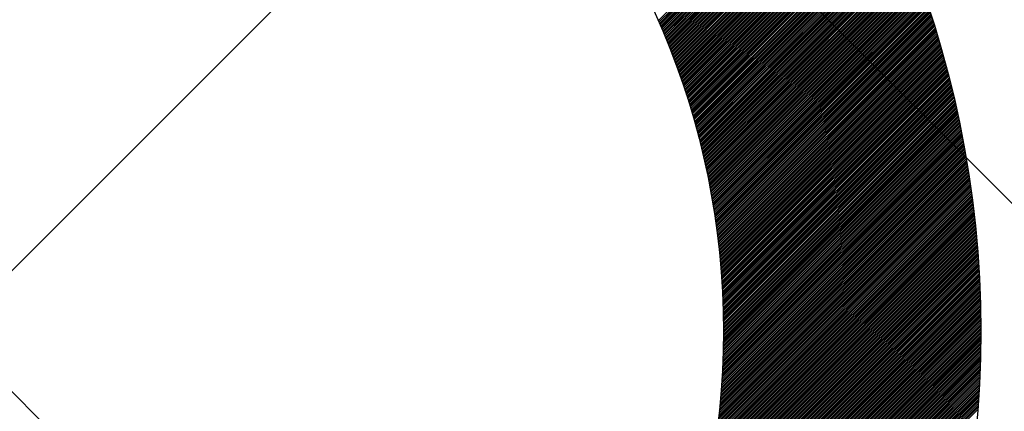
# Model space of a CAD drawing. Header units: millimetres. Extents: x -1753 to 37187, y -1972 to 14840.
# Tile 95 of 128: x 913 to 1009, y 12759 to 12797. Entities that reach past the tile are written whole.
import ezdxf
from ezdxf.enums import TextEntityAlignment as Align

# ---------------------------------------------------------------- set-up
doc = ezdxf.new("R2010")
doc.units = ezdxf.units.MM
doc.header["$LTSCALE"] = 2
doc.header["$MEASUREMENT"] = 0
doc.linetypes.add('DASHED', pattern=[0.75, 0.5, -0.25])
doc.linetypes.add('HIDDEN', pattern=[0.375, 0.25, -0.125])
doc.layers.add('FIRE-SPKLR-EQP', color=1, linetype='Continuous', true_color=0xff0000)
doc.layers.add('FIRE-SPKLR-EQP-MPA-12SM-C', color=3, linetype='HIDDEN', true_color=0x00ff00)
doc.layers.add('GREY SCALE', color=9, linetype='Continuous', lineweight=0, true_color=0x808080)
doc.styles.get("Standard").update_dxf_attribs({"font": 'times.ttf'})

# ---------------------------------------------------------------- blocks, each defined once
blk = doc.blocks.new('SPKLR-EQP-PENDENT-68C')
at = {"layer": 'FIRE-SPKLR-EQP-MPA-12SM-C', "linetype": 'DASHED'}
blk.add_circle((0, 0), 2450, dxfattribs=at)
blk = doc.blocks.new('RCP LAYOUT')
at = {"layer": 'GREY SCALE', "lineweight": -3}
for p, q in [((10245.642, 3542.941), (408.582, 13380)), ((853.289, 12819.844), (959.355, 12713.778)), ((853.289, 12713.778), (959.355, 12819.844)), ((975, 12796.951), (993.626, 12815.577)), ((975.054, 12796.828), (993.689, 12815.464)), ((975.107, 12796.705), (993.752, 12815.35)), ((975.161, 12796.582), (993.815, 12815.236)), ((975.214, 12796.458), (993.878, 12815.122)), ((975.267, 12796.335), (993.941, 12815.008)), ((975.32, 12796.211), (994.004, 12814.894)), ((975.373, 12796.087), (994.066, 12814.78)), ((975.425, 12795.962), (994.129, 12814.666)), ((975.478, 12795.838), (994.191, 12814.551)), ((975.53, 12795.713), (994.253, 12814.437)), ((975.582, 12795.589), (994.315, 12814.322)), ((975.633, 12795.464), (994.377, 12814.207)), ((975.685, 12795.338), (994.439, 12814.092)), ((975.737, 12795.213), (994.5, 12813.977)), ((975.788, 12795.088), (994.562, 12813.862)), ((975.839, 12794.962), (994.623, 12813.746)), ((975.89, 12794.836), (994.685, 12813.631)), ((975.94, 12794.71), (994.746, 12813.515)), ((975.991, 12794.583), (994.807, 12813.4)), ((976.041, 12794.457), (994.868, 12813.284)), ((976.091, 12794.33), (994.929, 12813.168)), ((976.141, 12794.203), (994.989, 12813.052)), ((976.191, 12794.076), (995.05, 12812.935)), ((976.24, 12793.949), (995.11, 12812.819)), ((976.29, 12793.822), (995.17, 12812.702)), ((976.339, 12793.694), (995.231, 12812.586)), ((976.388, 12793.566), (995.291, 12812.469)), ((976.437, 12793.438), (995.35, 12812.352)), ((976.485, 12793.31), (995.41, 12812.235)), ((976.533, 12793.182), (995.47, 12812.118)), ((976.582, 12793.053), (995.529, 12812.001)), ((976.63, 12792.924), (995.589, 12811.883)), ((976.677, 12792.795), (995.648, 12811.766)), ((976.725, 12792.666), (995.707, 12811.648)), ((976.772, 12792.537), (995.766, 12811.53)), ((976.819, 12792.407), (995.825, 12811.412)), ((976.866, 12792.277), (995.884, 12811.294)), ((976.913, 12792.147), (995.942, 12811.176)), ((976.96, 12792.017), (996.001, 12811.058)), ((977.006, 12791.887), (996.059, 12810.939)), ((977.052, 12791.756), (996.117, 12810.821)), ((977.098, 12791.625), (996.175, 12810.702)), ((977.144, 12791.494), (996.233, 12810.583)), ((977.19, 12791.363), (996.291, 12810.464)), ((977.235, 12791.232), (996.349, 12810.345)), ((977.28, 12791.1), (996.406, 12810.226)), ((977.325, 12790.968), (996.464, 12810.107)), ((977.37, 12790.836), (996.521, 12809.987)), ((977.415, 12790.704), (996.578, 12809.868)), ((977.459, 12790.572), (996.635, 12809.748)), ((977.503, 12790.439), (996.692, 12809.628)), ((977.547, 12790.306), (996.749, 12809.508)), ((977.591, 12790.173), (996.806, 12809.388)), ((977.634, 12790.04), (996.862, 12809.268)), ((977.678, 12789.907), (996.918, 12809.147)), ((977.721, 12789.773), (996.975, 12809.027)), ((977.764, 12789.639), (997.031, 12808.906)), ((977.807, 12789.505), (997.087, 12808.785)), ((977.849, 12789.371), (997.143, 12808.664)), ((977.891, 12789.236), (997.198, 12808.543)), ((977.933, 12789.101), (997.254, 12808.422)), ((977.975, 12788.967), (997.309, 12808.301)), ((978.017, 12788.831), (997.365, 12808.179)), ((978.058, 12788.696), (997.42, 12808.057)), ((978.1, 12788.56), (997.475, 12807.936)), ((978.141, 12788.425), (997.53, 12807.814)), ((978.181, 12788.289), (997.584, 12807.692)), ((978.222, 12788.152), (997.639, 12807.57)), ((978.262, 12788.016), (997.694, 12807.447)), ((978.302, 12787.879), (997.748, 12807.325)), ((978.342, 12787.743), (997.802, 12807.202)), ((978.382, 12787.605), (997.856, 12807.08)), ((978.421, 12787.468), (997.91, 12806.957)), ((978.461, 12787.331), (997.964, 12806.834)), ((978.5, 12787.193), (998.018, 12806.711)), ((978.539, 12787.055), (998.071, 12806.588)), ((978.577, 12786.917), (998.124, 12806.464)), ((978.616, 12786.778), (998.178, 12806.341)), ((978.654, 12786.64), (998.231, 12806.217)), ((978.692, 12786.501), (998.284, 12806.093)), ((978.729, 12786.362), (998.337, 12805.969)), ((978.767, 12786.223), (998.389, 12805.845)), ((978.804, 12786.083), (998.442, 12805.721)), ((978.841, 12785.943), (998.494, 12805.597)), ((978.878, 12785.803), (998.547, 12805.472)), ((978.914, 12785.663), (998.599, 12805.347)), ((978.951, 12785.523), (998.651, 12805.223)), ((978.987, 12785.382), (998.703, 12805.098)), ((979.023, 12785.241), (998.754, 12804.973)), ((979.058, 12785.1), (998.806, 12804.848)), ((979.094, 12784.958), (998.857, 12804.722)), ((979.129, 12784.817), (998.909, 12804.597)), ((979.164, 12784.675), (998.96, 12804.471)), ((979.199, 12784.533), (999.011, 12804.345)), ((979.233, 12784.391), (999.062, 12804.219)), ((979.267, 12784.248), (999.113, 12804.093)), ((979.301, 12784.105), (999.163, 12803.967)), ((979.335, 12783.962), (999.214, 12803.841)), ((979.368, 12783.819), (999.264, 12803.714)), ((979.402, 12783.675), (999.314, 12803.588)), ((979.435, 12783.532), (999.364, 12803.461)), ((979.467, 12783.388), (999.414, 12803.334)), ((979.5, 12783.243), (999.464, 12803.207)), ((979.532, 12783.099), (999.513, 12803.08)), ((979.564, 12782.954), (999.563, 12802.953)), ((979.596, 12782.809), (999.612, 12802.825)), ((979.628, 12782.664), (999.661, 12802.698)), ((979.659, 12782.519), (999.71, 12802.57)), ((979.69, 12782.373), (999.759, 12802.442)), ((979.721, 12782.227), (999.808, 12802.314)), ((979.751, 12782.081), (999.856, 12802.186)), ((979.782, 12781.934), (999.905, 12802.057)), ((979.812, 12781.788), (999.953, 12801.929)), ((979.842, 12781.641), (1000.001, 12801.8)), ((979.871, 12781.493), (1000.049, 12801.671)), ((979.9, 12781.346), (1000.097, 12801.543)), ((979.929, 12781.198), (1000.145, 12801.413)), ((979.958, 12781.05), (1000.192, 12801.284)), ((979.987, 12780.902), (1000.24, 12801.155)), ((980.015, 12780.753), (1000.287, 12801.025)), ((980.043, 12780.604), (1000.334, 12800.896)), ((980.071, 12780.455), (1000.381, 12800.766)), ((980.098, 12780.306), (1000.428, 12800.636)), ((980.125, 12780.157), (1000.475, 12800.506)), ((980.152, 12780.007), (1000.521, 12800.376)), ((980.179, 12779.857), (1000.568, 12800.245)), ((980.205, 12779.706), (1000.614, 12800.115)), ((980.232, 12779.556), (1000.66, 12799.984)), ((980.257, 12779.405), (1000.706, 12799.853)), ((980.283, 12779.254), (1000.752, 12799.722)), ((980.308, 12779.102), (1000.797, 12799.591)), ((980.333, 12778.95), (1000.843, 12799.46)), ((980.358, 12778.798), (1000.888, 12799.328)), ((980.383, 12778.646), (1000.933, 12799.196)), ((980.407, 12778.493), (1000.978, 12799.065)), ((980.431, 12778.341), (1001.023, 12798.933)), ((980.454, 12778.188), (1001.068, 12798.801)), ((980.478, 12778.034), (1001.112, 12798.668)), ((980.501, 12777.88), (1001.157, 12798.536)), ((980.524, 12777.726), (1001.201, 12798.403)), ((980.546, 12777.572), (1001.245, 12798.271)), ((980.569, 12777.418), (1001.289, 12798.138)), ((980.59, 12777.263), (1001.333, 12798.005)), ((980.612, 12777.108), (1001.376, 12797.872)), ((980.634, 12776.952), (1001.42, 12797.738)), ((980.655, 12776.797), (1001.463, 12797.605)), ((980.675, 12776.641), (1001.506, 12797.471)), ((980.696, 12776.484), (1001.549, 12797.338)), ((980.716, 12776.328), (1001.592, 12797.204)), ((980.736, 12776.171), (1001.635, 12797.07)), ((980.756, 12776.014), (1001.677, 12796.935)), ((980.775, 12775.856), (1001.719, 12796.801)), ((980.794, 12775.698), (1001.762, 12796.666)), ((980.813, 12775.54), (1001.804, 12796.532)), ((980.831, 12775.382), (1001.846, 12796.397)), ((980.849, 12775.223), (1001.887, 12796.262)), ((980.867, 12775.064), (1001.929, 12796.126)), ((980.884, 12774.905), (1001.97, 12795.991)), ((980.901, 12774.745), (1002.012, 12795.855)), ((980.918, 12774.585), (1002.053, 12795.72)), ((980.935, 12774.425), (1002.094, 12795.584)), ((980.951, 12774.265), (1002.134, 12795.448)), ((980.967, 12774.104), (1002.175, 12795.312)), ((980.983, 12773.943), (1002.215, 12795.175)), ((980.998, 12773.781), (1002.256, 12795.039)), ((981.013, 12773.619), (1002.296, 12794.902)), ((981.027, 12773.457), (1002.336, 12794.765)), ((981.042, 12773.295), (1002.375, 12794.628)), ((981.056, 12773.132), (1002.415, 12794.491)), ((981.069, 12772.969), (1002.454, 12794.354)), ((981.082, 12772.805), (1002.494, 12794.216)), ((981.095, 12772.641), (1002.533, 12794.079)), ((981.108, 12772.477), (1002.572, 12793.941)), ((981.12, 12772.313), (1002.611, 12793.803)), ((981.132, 12772.148), (1002.649, 12793.665)), ((981.144, 12771.983), (1002.688, 12793.526)), ((981.155, 12771.817), (1002.726, 12793.388)), ((981.166, 12771.651), (1002.764, 12793.249)), ((981.177, 12771.485), (1002.802, 12793.11)), ((981.187, 12771.318), (1002.84, 12792.971)), ((981.197, 12771.151), (1002.877, 12792.832)), ((981.206, 12770.984), (1002.915, 12792.693)), ((981.215, 12770.817), (1002.952, 12792.553)), ((981.224, 12770.649), (1002.989, 12792.414)), ((981.233, 12770.48), (1003.026, 12792.274)), ((981.241, 12770.312), (1003.063, 12792.134)), ((981.248, 12770.143), (1003.1, 12791.994)), ((981.256, 12769.973), (1003.136, 12791.853)), ((981.263, 12769.803), (1003.172, 12791.713)), ((981.269, 12769.633), (1003.208, 12791.572)), ((981.275, 12769.463), (1003.244, 12791.431)), ((981.281, 12769.292), (1003.28, 12791.29)), ((981.287, 12769.12), (1003.315, 12791.149)), ((981.292, 12768.949), (1003.351, 12791.008)), ((981.297, 12768.777), (1003.386, 12790.866)), ((981.301, 12768.604), (1003.421, 12790.724)), ((981.305, 12768.431), (1003.456, 12790.582)), ((981.308, 12768.258), (1003.491, 12790.44)), ((981.312, 12768.084), (1003.525, 12790.298)), ((981.314, 12767.91), (1003.559, 12790.155)), ((981.317, 12767.736), (1003.593, 12790.013)), ((981.319, 12767.561), (1003.627, 12789.87)), ((981.32, 12767.386), (1003.661, 12789.727)), ((981.321, 12767.21), (1003.695, 12789.584)), ((981.322, 12767.034), (1003.728, 12789.44)), ((981.315, 12765.79), (1003.957, 12788.432)), ((981.318, 12765.969), (1003.925, 12788.576)), ((981.319, 12766.148), (1003.893, 12788.721)), ((981.321, 12766.326), (1003.86, 12788.865)), ((981.322, 12766.858), (1003.761, 12789.297)), ((981.322, 12766.681), (1003.795, 12789.153)), ((981.322, 12766.504), (1003.827, 12789.009)), ((981.293, 12764.707), (1004.146, 12787.56)), ((981.298, 12764.889), (1004.115, 12787.706)), ((981.302, 12765.07), (1004.084, 12787.851)), ((981.306, 12765.251), (1004.052, 12787.997)), ((981.31, 12765.431), (1004.021, 12788.142)), ((981.313, 12765.611), (1003.989, 12788.287)), ((981.246, 12763.422), (1004.358, 12786.535)), ((981.254, 12763.607), (1004.328, 12786.682)), ((981.262, 12763.792), (1004.298, 12786.829)), ((981.269, 12763.976), (1004.268, 12786.975)), ((981.275, 12764.159), (1004.238, 12787.122)), ((981.282, 12764.342), (1004.208, 12787.268)), ((981.287, 12764.525), (1004.177, 12787.414)), ((981.187, 12762.303), (1004.532, 12785.648)), ((981.198, 12762.491), (1004.504, 12785.796)), ((981.208, 12762.678), (1004.475, 12785.944)), ((981.218, 12762.865), (1004.446, 12786.092)), ((981.228, 12763.051), (1004.417, 12786.24)), ((981.237, 12763.237), (1004.387, 12786.387)), ((981.095, 12760.973), (1004.726, 12784.605)), ((981.109, 12761.165), (1004.699, 12784.755)), ((981.124, 12761.356), (1004.672, 12784.904)), ((981.137, 12761.546), (1004.644, 12785.053)), ((981.15, 12761.736), (1004.617, 12785.202)), ((981.163, 12761.926), (1004.589, 12785.351)), ((981.175, 12762.114), (1004.56, 12785.5)), ((980.995, 12759.813), (1004.885, 12783.703)), ((981.013, 12760.008), (1004.859, 12783.854)), ((981.031, 12760.202), (1004.833, 12784.005)), ((981.047, 12760.396), (1004.807, 12784.155)), ((981.064, 12760.589), (1004.78, 12784.305)), ((981.08, 12760.781), (1004.753, 12784.455)), ((980.875, 12758.632), (1005.037, 12782.794)), ((980.897, 12758.831), (1005.012, 12782.946)), ((980.917, 12759.028), (1004.987, 12783.098)), ((980.938, 12759.225), (1004.962, 12783.25)), ((980.957, 12759.422), (1004.937, 12783.401)), ((980.977, 12759.618), (1004.911, 12783.552)), ((980.707, 12757.227), (1005.204, 12781.724)), ((980.733, 12757.43), (1005.181, 12781.877)), ((980.758, 12757.632), (1005.157, 12782.031)), ((980.783, 12757.833), (1005.134, 12782.184)), ((980.807, 12758.034), (1005.11, 12782.337)), ((980.83, 12758.234), (1005.086, 12782.489)), ((980.853, 12758.433), (1005.061, 12782.642)), ((980.539, 12755.998), (1005.339, 12780.798)), ((980.569, 12756.204), (1005.317, 12780.953)), ((980.598, 12756.41), (1005.295, 12781.108)), ((980.626, 12756.616), (1005.273, 12781.262)), ((980.654, 12756.82), (1005.25, 12781.416)), ((980.681, 12757.024), (1005.227, 12781.57)), ((980.345, 12754.744), (1005.467, 12779.865)), ((980.379, 12754.954), (1005.446, 12780.021)), ((980.413, 12755.165), (1005.425, 12780.177)), ((980.445, 12755.374), (1005.404, 12780.333)), ((980.477, 12755.583), (1005.383, 12780.488)), ((980.508, 12755.791), (1005.361, 12780.643)), ((980.125, 12753.463), (1005.586, 12778.924)), ((980.164, 12753.678), (1005.567, 12779.081)), ((980.201, 12753.893), (1005.547, 12779.239)), ((980.238, 12754.107), (1005.527, 12779.396)), ((980.275, 12754.32), (1005.507, 12779.552)), ((980.31, 12754.532), (1005.487, 12779.709)), ((979.876, 12752.153), (1005.697, 12777.974)), ((979.92, 12752.374), (1005.679, 12778.133)), ((979.962, 12752.593), (1005.661, 12778.292)), ((980.004, 12752.812), (1005.643, 12778.45)), ((980.045, 12753.03), (1005.624, 12778.608)), ((980.085, 12753.247), (1005.605, 12778.766)), ((979.596, 12750.813), (1005.8, 12777.017)), ((979.645, 12751.038), (1005.784, 12777.177)), ((979.693, 12751.263), (1005.767, 12777.337)), ((979.74, 12751.487), (1005.75, 12777.497)), ((979.786, 12751.71), (1005.733, 12777.656)), ((979.832, 12751.932), (1005.715, 12777.815)), ((979.283, 12749.438), (1005.895, 12776.05)), ((979.337, 12749.67), (1005.879, 12776.212)), ((979.391, 12749.9), (1005.864, 12776.374)), ((979.444, 12750.13), (1005.848, 12776.535)), ((979.495, 12750.358), (1005.833, 12776.696)), ((979.546, 12750.586), (1005.817, 12776.856)), ((978.932, 12748.027), (1005.98, 12775.075)), ((978.993, 12748.265), (1005.967, 12775.239)), ((979.053, 12748.502), (1005.953, 12775.401)), ((979.112, 12748.738), (1005.939, 12775.564)), ((979.17, 12748.972), (1005.924, 12775.726)), ((979.227, 12749.206), (1005.909, 12775.889)), ((978.541, 12746.575), (1006.057, 12774.092)), ((978.609, 12746.82), (1006.045, 12774.256)), ((978.676, 12747.064), (1006.032, 12774.42)), ((978.742, 12747.307), (1006.02, 12774.585)), ((978.806, 12747.548), (1006.007, 12774.748)), ((978.87, 12747.788), (1005.994, 12774.912)), ((978.105, 12745.078), (1006.124, 12773.098)), ((978.181, 12745.331), (1006.114, 12773.265)), ((978.255, 12745.583), (1006.103, 12773.43)), ((978.329, 12745.833), (1006.092, 12773.596)), ((978.401, 12746.082), (1006.08, 12773.761)), ((978.471, 12746.329), (1006.069, 12773.927)), ((977.703, 12743.793), (1006.174, 12772.264)), ((977.786, 12744.053), (1006.164, 12772.431)), ((977.868, 12744.311), (1006.155, 12772.598)), ((977.948, 12744.569), (1006.145, 12772.765)), ((978.027, 12744.824), (1006.135, 12772.932)), ((977.169, 12742.198), (1006.224, 12771.253)), ((977.262, 12742.468), (1006.216, 12771.422)), ((977.353, 12742.736), (1006.208, 12771.591)), ((977.443, 12743.003), (1006.2, 12771.759)), ((977.531, 12743.268), (1006.191, 12771.928)), ((977.618, 12743.531), (1006.183, 12772.096)), ((976.57, 12740.539), (1006.264, 12770.232)), ((976.675, 12740.82), (1006.258, 12770.403)), ((976.777, 12741.1), (1006.252, 12770.574)), ((976.878, 12741.377), (1006.245, 12770.744)), ((976.977, 12741.653), (1006.238, 12770.914)), ((977.074, 12741.926), (1006.231, 12771.084)), ((976.015, 12739.1), (1006.289, 12769.374)), ((976.131, 12739.392), (1006.285, 12769.546)), ((976.244, 12739.682), (1006.28, 12769.718)), ((976.355, 12739.97), (1006.275, 12769.89)), ((976.464, 12740.256), (1006.269, 12770.061)), ((975.27, 12737.294), (1006.311, 12768.335)), ((975.401, 12737.601), (1006.308, 12768.509)), ((975.529, 12737.906), (1006.305, 12768.683)), ((975.654, 12738.209), (1006.301, 12768.856)), ((975.777, 12738.508), (1006.298, 12769.029)), ((975.897, 12738.805), (1006.294, 12769.202)), ((974.57, 12735.71), (1006.32, 12767.46)), ((974.716, 12736.033), (1006.319, 12767.636)), ((974.859, 12736.353), (1006.317, 12767.811)), ((974.999, 12736.67), (1006.315, 12767.986)), ((975.136, 12736.983), (1006.313, 12768.161)), ((973.615, 12733.695), (1006.321, 12766.401)), ((973.784, 12734.04), (1006.322, 12766.578)), ((973.949, 12734.382), (1006.322, 12766.755)), ((974.11, 12734.72), (1006.322, 12766.932)), ((974.267, 12735.054), (1006.322, 12767.109)), ((974.42, 12735.384), (1006.321, 12767.285)), ((972.699, 12731.894), (1006.314, 12765.51)), ((972.892, 12732.265), (1006.316, 12765.689)), ((973.08, 12732.63), (1006.318, 12765.867)), ((973.263, 12732.989), (1006.319, 12766.045)), ((973.441, 12733.344), (1006.321, 12766.223)), ((971.64, 12729.952), (1006.298, 12764.61)), ((971.865, 12730.354), (1006.302, 12764.791)), ((972.083, 12730.749), (1006.305, 12764.971)), ((972.295, 12731.137), (1006.309, 12765.151)), ((972.5, 12731.519), (1006.311, 12765.33)), ((970.107, 12727.358), (1006.268, 12763.519)), ((970.387, 12727.815), (1006.274, 12763.702)), ((970.657, 12728.262), (1006.279, 12763.884)), ((970.916, 12728.698), (1006.285, 12764.066)), ((971.166, 12729.124), (1006.289, 12764.248)), ((971.407, 12729.542), (1006.294, 12764.429)), ((968.491, 12724.859), (1006.234, 12762.601)), ((968.848, 12725.392), (1006.241, 12762.785)), ((969.186, 12725.907), (1006.249, 12762.969)), ((969.507, 12726.405), (1006.255, 12763.153)), ((969.814, 12726.888), (1006.262, 12763.336)), ((966.306, 12721.79), (1006.19, 12761.674)), ((966.814, 12722.474), (1006.2, 12761.86)), ((967.28, 12723.117), (1006.209, 12762.046)), ((967.711, 12723.725), (1006.217, 12762.231)), ((968.113, 12724.304), (1006.226, 12762.416)), ((962.328, 12716.927), (1006.138, 12760.737)), ((963.505, 12718.281), (1006.149, 12760.925)), ((964.387, 12719.34), (1006.16, 12761.113)), ((965.115, 12720.245), (1006.17, 12761.3)), ((965.746, 12721.052), (1006.181, 12761.487)), ((959.355, 12713.778), (1006.126, 12760.549)), ((959.444, 12713.69), (1006.114, 12760.36)), ((959.532, 12713.601), (1006.102, 12760.171)), ((959.621, 12713.513), (1006.089, 12759.981)), ((959.709, 12713.425), (1006.076, 12759.791)), ((959.797, 12713.336), (1006.062, 12759.601)), ((959.886, 12713.248), (1006.048, 12759.41)), ((959.974, 12713.159), (1006.034, 12759.219))]:
    blk.add_line(p, q, dxfattribs=at)
for radius in [100, 75]:
    blk.add_circle((906.322, 12766.811), radius, dxfattribs=at)
for tag, p in [('EXIT', (2198, 13730)), ('EXIT', (15225, 13730)), ('E', (15529.99, 8869.993)), ('E', (15529.99, 7669.993)), ('E', (15529.99, 5869.993)), ('E', (15529.99, 4669.962)), ('EXIT', (13114.858, 3718.639)), ('E', (11657, 3149.925)), ('E', (13457, 3149.925)), ('E', (15257.014, 3149.719)), ('E', (16457.432, 3149.809)), ('EXIT', (15988.31, 2270)), ('E', (1505, 1600)), ('E', (2705, 1600)), ('E', (3905, 1600)), ('E', (5105, 1600)), ('E', (6305, 1600)), ('E', (7505, 1600)), ('E', (8705, 1600)), ('E', (11657, 1349.946)), ('E', (13557, 1350)), ('E', (14757, 1350)), ('EXIT', (6723.483, 949.996))]:
    blk.add_attdef(tag, text='', height=100, dxfattribs=at).set_placement(p, align=Align.MIDDLE_CENTER)
blk.add_attdef('E', text='', height=100, rotation=44.91466, dxfattribs=at).set_placement((13564.517, 5892.797), align=Align.MIDDLE_CENTER)

msp = doc.modelspace()

# ---------------------------------------------------------------- block references
at = {"layer": 'FIRE-SPKLR-EQP'}
msp.add_blockref('SPKLR-EQP-PENDENT-68C', (1700, 12390), dxfattribs=at)
at = {"layer": 'GREY SCALE', "lineweight": -3}
msp.add_blockref('RCP LAYOUT', (0, 0), dxfattribs=at)

doc.saveas('drawing.dxf')
